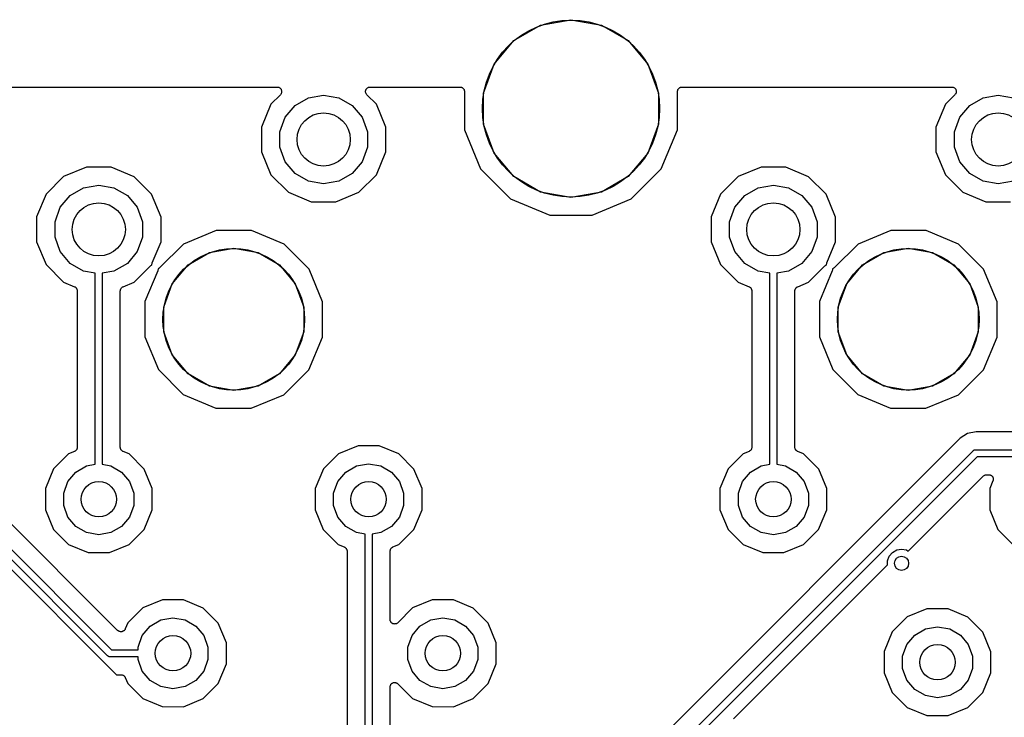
# Model space of a CAD drawing. Extents: x 88 to 361, y -189 to -115.
# Tile 21 of 36: x 170 to 198, y -135 to -115. Entities that reach past the tile are written whole.
import ezdxf

# ---------------------------------------------------------------- set-up
doc = ezdxf.new("R2010")
doc.units = 0
doc.header["$MEASUREMENT"] = 0
doc.layers.add('BLACK', color=7, linetype='CONTINUOUS')

msp = doc.modelspace()

# ---------------------------------------------------------------- linework, layer by layer
at = {"layer": 'Black'}
for p, q in [((184.879, -115.514), (185.737, -115.362)), ((185.737, -115.362), (186.596, -115.514)), ((184.124, -115.949), (184.879, -115.514)), ((186.596, -115.514), (187.351, -115.949)), ((183.564, -116.617), (184.124, -115.949)), ((187.351, -115.949), (187.911, -116.617)), ((183.266, -117.436), (183.564, -116.617)), ((187.911, -116.617), (188.209, -117.436)), ((161.014, -117.264), (177.441, -117.264)), ((177.441, -117.264), (177.457, -117.267)), ((177.457, -117.267), (177.474, -117.269)), ((177.474, -117.269), (177.479, -117.271)), ((177.479, -117.271), (177.484, -117.272)), ((177.484, -117.272), (177.499, -117.28)), ((177.499, -117.28), (177.514, -117.287)), ((177.514, -117.287), (177.518, -117.291)), ((177.518, -117.291), (177.523, -117.294)), ((177.523, -117.294), (177.533, -117.307)), ((177.533, -117.307), (177.545, -117.318)), ((177.545, -117.318), (177.547, -117.324)), ((177.547, -117.324), (177.551, -117.328)), ((177.551, -117.328), (177.557, -117.343)), ((179.948, -117.343), (179.954, -117.328)), ((179.954, -117.328), (179.958, -117.323)), ((179.958, -117.323), (179.96, -117.318)), ((179.96, -117.318), (179.972, -117.307)), ((179.972, -117.307), (179.982, -117.294)), ((179.982, -117.294), (179.987, -117.291)), ((179.987, -117.291), (179.991, -117.287)), ((179.991, -117.287), (180.006, -117.28)), ((180.006, -117.28), (180.021, -117.272)), ((180.021, -117.272), (180.026, -117.271)), ((180.026, -117.271), (180.031, -117.269)), ((180.031, -117.269), (180.048, -117.267)), ((180.048, -117.267), (180.064, -117.264)), ((180.064, -117.264), (182.603, -117.264)), ((182.603, -117.264), (182.614, -117.266)), ((182.614, -117.266), (182.625, -117.266)), ((182.625, -117.266), (182.635, -117.27)), ((182.635, -117.27), (182.646, -117.272)), ((182.646, -117.272), (182.656, -117.277)), ((182.656, -117.277), (182.667, -117.281)), ((182.667, -117.281), (182.675, -117.288)), ((182.675, -117.288), (182.685, -117.294)), ((182.685, -117.294), (182.692, -117.303)), ((182.692, -117.303), (182.7, -117.31)), ((182.7, -117.31), (182.706, -117.319)), ((182.706, -117.319), (182.713, -117.328)), ((182.713, -117.328), (182.717, -117.338)), ((188.759, -117.338), (188.763, -117.328)), ((188.763, -117.328), (188.77, -117.319)), ((188.77, -117.319), (188.776, -117.31)), ((188.776, -117.31), (188.784, -117.302)), ((188.784, -117.302), (188.791, -117.294)), ((188.791, -117.294), (188.801, -117.288)), ((188.801, -117.288), (188.81, -117.281)), ((188.81, -117.281), (188.82, -117.277)), ((188.82, -117.277), (188.829, -117.272)), ((188.829, -117.272), (188.84, -117.27)), ((188.84, -117.27), (188.851, -117.266)), ((188.851, -117.266), (188.862, -117.266)), ((188.862, -117.266), (188.873, -117.264)), ((188.873, -117.264), (196.491, -117.264)), ((196.491, -117.264), (196.507, -117.267)), ((196.507, -117.267), (196.524, -117.269)), ((196.524, -117.269), (196.529, -117.271)), ((196.529, -117.271), (196.534, -117.272)), ((196.534, -117.272), (196.549, -117.28)), ((196.549, -117.28), (196.564, -117.287)), ((196.564, -117.287), (196.568, -117.291)), ((196.568, -117.291), (196.573, -117.294)), ((196.573, -117.294), (196.583, -117.307)), ((196.583, -117.307), (196.595, -117.318)), ((196.595, -117.318), (196.597, -117.324)), ((196.597, -117.324), (196.601, -117.328)), ((196.601, -117.328), (196.607, -117.343)), ((177.531, -117.481), (177.263, -117.748)), ((177.54, -117.467), (177.531, -117.481)), ((177.551, -117.455), (177.54, -117.467)), ((177.553, -117.45), (177.551, -117.455)), ((177.556, -117.445), (177.553, -117.45)), ((177.56, -117.429), (177.556, -117.445)), ((177.557, -117.343), (177.564, -117.358)), ((177.566, -117.413), (177.56, -117.429)), ((177.564, -117.358), (177.564, -117.364)), ((177.564, -117.364), (177.566, -117.369)), ((177.566, -117.369), (177.566, -117.386)), ((177.566, -117.386), (177.567, -117.402)), ((177.567, -117.402), (177.566, -117.408)), ((177.566, -117.408), (177.566, -117.413)), ((177.946, -117.784), (178.323, -117.566)), ((178.323, -117.566), (178.752, -117.491)), ((178.752, -117.491), (179.182, -117.566)), ((179.182, -117.566), (179.559, -117.784)), ((179.938, -117.402), (179.939, -117.386)), ((179.939, -117.408), (179.938, -117.402)), ((179.939, -117.369), (179.941, -117.364)), ((179.939, -117.386), (179.939, -117.369)), ((179.939, -117.413), (179.939, -117.408)), ((179.945, -117.429), (179.939, -117.413)), ((179.941, -117.358), (179.948, -117.343)), ((179.941, -117.364), (179.941, -117.358)), ((179.949, -117.445), (179.945, -117.429)), ((179.952, -117.449), (179.949, -117.445)), ((179.954, -117.455), (179.952, -117.449)), ((179.965, -117.467), (179.954, -117.455)), ((179.974, -117.481), (179.965, -117.467)), ((180.243, -117.751), (179.974, -117.481)), ((182.717, -117.338), (182.722, -117.348)), ((182.722, -117.348), (182.724, -117.359)), ((182.724, -117.359), (182.728, -117.369)), ((182.728, -117.369), (182.728, -117.38)), ((182.728, -117.38), (182.73, -117.391)), ((182.73, -117.391), (182.729, -118.468)), ((183.266, -118.308), (183.266, -117.436)), ((188.209, -117.436), (188.209, -118.308)), ((188.745, -118.473), (188.746, -117.391)), ((188.746, -117.391), (188.748, -117.38)), ((188.748, -117.369), (188.752, -117.359)), ((188.748, -117.38), (188.748, -117.369)), ((188.752, -117.359), (188.754, -117.348)), ((188.754, -117.348), (188.759, -117.338)), ((196.581, -117.481), (196.313, -117.748)), ((196.59, -117.467), (196.581, -117.481)), ((196.601, -117.455), (196.59, -117.467)), ((196.603, -117.45), (196.601, -117.455)), ((196.606, -117.445), (196.603, -117.45)), ((196.61, -117.429), (196.606, -117.445)), ((196.607, -117.343), (196.614, -117.358)), ((196.616, -117.413), (196.61, -117.429)), ((196.614, -117.358), (196.614, -117.364)), ((196.614, -117.364), (196.616, -117.369)), ((196.616, -117.369), (196.616, -117.386)), ((196.616, -117.386), (196.617, -117.402)), ((196.617, -117.402), (196.616, -117.408)), ((196.616, -117.408), (196.616, -117.413)), ((196.996, -117.784), (197.373, -117.566)), ((197.373, -117.566), (197.802, -117.491)), ((197.802, -117.491), (198.232, -117.566)), ((177.263, -117.748), (176.995, -118.394)), ((177.666, -118.118), (177.946, -117.784)), ((179.559, -117.784), (179.839, -118.118)), ((180.51, -118.397), (180.243, -117.751)), ((196.313, -117.748), (196.045, -118.394)), ((196.716, -118.118), (196.996, -117.784)), ((177.517, -118.527), (177.666, -118.118)), ((179.839, -118.118), (179.988, -118.527)), ((196.567, -118.527), (196.716, -118.118)), ((176.995, -118.394), (176.995, -119.093)), ((180.51, -119.096), (180.51, -118.397)), ((183.564, -119.127), (183.266, -118.308)), ((188.209, -118.308), (187.911, -119.127)), ((196.045, -118.394), (196.045, -119.093)), ((177.517, -118.963), (177.517, -118.527)), ((179.988, -118.527), (179.988, -118.963)), ((182.729, -118.468), (183.186, -119.574)), ((188.286, -119.578), (188.745, -118.473)), ((196.567, -118.963), (196.567, -118.527)), ((177.666, -119.372), (177.517, -118.963)), ((179.988, -118.963), (179.839, -119.372)), ((196.716, -119.372), (196.567, -118.963)), ((176.995, -119.093), (177.262, -119.739)), ((180.242, -119.742), (180.51, -119.096)), ((184.124, -119.794), (183.564, -119.127)), ((187.911, -119.127), (187.351, -119.794)), ((196.045, -119.093), (196.312, -119.739)), ((172.054, -119.527), (171.408, -119.794)), ((172.754, -119.528), (172.054, -119.527)), ((173.399, -119.796), (172.754, -119.528)), ((177.946, -119.706), (177.666, -119.372)), ((179.839, -119.372), (179.559, -119.706)), ((191.104, -119.527), (190.458, -119.794)), ((191.804, -119.528), (191.104, -119.527)), ((192.449, -119.796), (191.804, -119.528)), ((196.996, -119.706), (196.716, -119.372)), ((171.408, -119.794), (170.913, -120.288)), ((173.893, -120.291), (173.399, -119.796)), ((177.262, -119.739), (177.756, -120.234)), ((178.323, -119.924), (177.946, -119.706)), ((179.559, -119.706), (179.182, -119.924)), ((179.747, -120.236), (180.242, -119.742)), ((183.186, -119.574), (184.031, -120.42)), ((184.879, -120.23), (184.124, -119.794)), ((187.351, -119.794), (186.596, -120.23)), ((187.439, -120.423), (188.286, -119.578)), ((190.458, -119.794), (189.963, -120.288)), ((192.943, -120.291), (192.449, -119.796)), ((196.312, -119.739), (196.806, -120.234)), ((197.373, -119.924), (196.996, -119.706)), ((171.596, -120.324), (171.973, -120.106)), ((171.973, -120.106), (172.403, -120.031)), ((172.403, -120.031), (172.832, -120.106)), ((172.832, -120.106), (173.209, -120.324)), ((178.752, -119.999), (178.323, -119.924)), ((179.182, -119.924), (178.752, -119.999)), ((190.646, -120.324), (191.023, -120.106)), ((191.023, -120.106), (191.452, -120.031)), ((191.452, -120.031), (191.882, -120.106)), ((191.882, -120.106), (192.259, -120.324)), ((197.802, -119.999), (197.373, -119.924)), ((198.232, -119.924), (197.802, -119.999)), ((170.913, -120.288), (170.645, -120.934)), ((171.316, -120.658), (171.596, -120.324)), ((173.209, -120.324), (173.489, -120.658)), ((174.16, -120.937), (173.893, -120.291)), ((177.756, -120.234), (178.401, -120.502)), ((179.101, -120.503), (179.747, -120.236)), ((185.737, -120.381), (184.879, -120.23)), ((186.596, -120.23), (185.737, -120.381)), ((189.963, -120.288), (189.695, -120.934)), ((190.366, -120.658), (190.646, -120.324)), ((192.259, -120.324), (192.539, -120.658)), ((193.21, -120.937), (192.943, -120.291)), ((196.806, -120.234), (197.451, -120.502)), ((171.167, -121.067), (171.316, -120.658)), ((173.489, -120.658), (173.638, -121.067)), ((178.401, -120.502), (179.101, -120.503)), ((184.031, -120.42), (185.137, -120.879)), ((186.333, -120.88), (187.439, -120.423)), ((190.217, -121.067), (190.366, -120.658)), ((192.539, -120.658), (192.688, -121.067)), ((197.451, -120.502), (198.151, -120.503)), ((170.645, -120.934), (170.645, -121.633)), ((174.16, -121.636), (174.16, -120.937)), ((185.137, -120.879), (186.333, -120.88)), ((189.695, -120.934), (189.695, -121.633)), ((193.21, -121.636), (193.21, -120.937)), ((171.167, -121.503), (171.167, -121.067)), ((173.638, -121.067), (173.638, -121.503)), ((190.217, -121.503), (190.217, -121.067)), ((192.688, -121.067), (192.688, -121.503)), ((171.316, -121.912), (171.167, -121.503)), ((173.638, -121.503), (173.489, -121.912)), ((175.716, -121.317), (174.794, -121.698)), ((176.714, -121.317), (175.716, -121.317)), ((177.635, -121.7), (176.714, -121.317)), ((190.366, -121.912), (190.217, -121.503)), ((192.688, -121.503), (192.539, -121.912)), ((194.766, -121.317), (193.844, -121.698)), ((195.764, -121.317), (194.766, -121.317)), ((196.685, -121.7), (195.764, -121.317)), ((170.645, -121.633), (170.912, -122.279)), ((173.912, -122.232), (174.16, -121.636)), ((174.794, -121.698), (174.119, -122.371)), ((177.683, -121.748), (177.635, -121.7)), ((178.34, -122.406), (177.683, -121.748)), ((189.695, -121.633), (189.962, -122.279)), ((192.962, -122.232), (193.21, -121.636)), ((193.844, -121.698), (193.169, -122.371)), ((197.39, -122.406), (196.685, -121.7)), ((171.596, -122.246), (171.316, -121.912)), ((173.489, -121.912), (173.209, -122.246)), ((174.922, -122.287), (175.526, -121.938)), ((175.526, -121.938), (176.213, -121.817)), ((176.213, -121.817), (176.899, -121.938)), ((176.899, -121.938), (177.503, -122.287)), ((190.646, -122.246), (190.366, -121.912)), ((192.539, -121.912), (192.259, -122.246)), ((193.972, -122.287), (194.576, -121.938)), ((194.576, -121.938), (195.262, -121.817)), ((195.262, -121.817), (195.949, -121.938)), ((195.949, -121.938), (196.553, -122.287)), ((170.912, -122.279), (171.406, -122.774)), ((171.973, -122.464), (171.596, -122.246)), ((173.209, -122.246), (172.832, -122.464)), ((173.397, -122.776), (173.86, -122.314)), ((173.86, -122.314), (173.876, -122.303)), ((173.876, -122.303), (173.891, -122.291)), ((173.891, -122.291), (173.894, -122.29)), ((173.894, -122.29), (173.896, -122.289)), ((173.896, -122.289), (173.904, -122.286)), ((173.903, -122.27), (173.908, -122.251)), ((173.903, -122.272), (173.903, -122.27)), ((173.903, -122.275), (173.903, -122.272)), ((173.904, -122.286), (173.903, -122.275)), ((173.908, -122.251), (173.912, -122.232)), ((174.474, -122.821), (174.922, -122.287)), ((177.503, -122.287), (177.951, -122.821)), ((189.962, -122.279), (190.456, -122.774)), ((191.023, -122.464), (190.646, -122.246)), ((192.259, -122.246), (191.882, -122.464)), ((192.447, -122.776), (192.91, -122.314)), ((192.91, -122.314), (192.926, -122.303)), ((192.926, -122.303), (192.941, -122.291)), ((192.941, -122.291), (192.944, -122.29)), ((192.944, -122.29), (192.946, -122.289)), ((192.946, -122.289), (192.954, -122.286)), ((192.953, -122.27), (192.958, -122.251)), ((192.953, -122.272), (192.953, -122.27)), ((192.953, -122.275), (192.953, -122.272)), ((192.954, -122.286), (192.953, -122.275)), ((192.958, -122.251), (192.962, -122.232)), ((193.524, -122.821), (193.972, -122.287)), ((196.553, -122.287), (197.001, -122.821)), ((172.302, -122.522), (171.973, -122.464)), ((172.302, -127.919), (172.302, -122.522)), ((172.832, -122.464), (172.502, -122.522)), ((172.502, -122.522), (172.502, -127.919)), ((174.067, -122.452), (173.705, -123.324)), ((174.071, -122.434), (174.067, -122.452)), ((174.076, -122.415), (174.071, -122.434)), ((174.083, -122.396), (174.075, -122.398)), ((174.075, -122.398), (174.076, -122.409)), ((174.076, -122.409), (174.076, -122.412)), ((174.076, -122.412), (174.076, -122.415)), ((174.086, -122.394), (174.083, -122.396)), ((174.088, -122.393), (174.086, -122.394)), ((174.104, -122.382), (174.088, -122.393)), ((174.119, -122.371), (174.104, -122.382)), ((178.721, -123.328), (178.34, -122.406)), ((191.352, -122.522), (191.023, -122.464)), ((191.352, -127.919), (191.352, -122.522)), ((191.882, -122.464), (191.552, -122.522)), ((191.552, -122.522), (191.552, -127.919)), ((193.117, -122.452), (192.755, -123.324)), ((193.121, -122.434), (193.117, -122.452)), ((193.126, -122.415), (193.121, -122.434)), ((193.133, -122.396), (193.125, -122.398)), ((193.125, -122.398), (193.126, -122.409)), ((193.126, -122.409), (193.126, -122.412)), ((193.126, -122.412), (193.126, -122.415)), ((193.136, -122.394), (193.133, -122.396)), ((193.138, -122.393), (193.136, -122.394)), ((193.154, -122.382), (193.138, -122.393)), ((193.169, -122.371), (193.154, -122.382)), ((197.771, -123.328), (197.39, -122.406)), ((171.406, -122.774), (171.716, -122.903)), ((173.089, -122.903), (173.397, -122.776)), ((174.235, -123.476), (174.474, -122.821)), ((177.951, -122.821), (178.19, -123.476)), ((190.456, -122.774), (190.766, -122.903)), ((192.139, -122.903), (192.447, -122.776)), ((193.285, -123.476), (193.524, -122.821)), ((197.001, -122.821), (197.24, -123.476)), ((171.716, -122.903), (171.723, -122.908)), ((171.723, -122.908), (171.731, -122.911)), ((171.731, -122.911), (171.742, -122.919)), ((171.742, -122.919), (171.753, -122.927)), ((171.753, -122.927), (171.758, -122.934)), ((171.758, -122.934), (171.765, -122.939)), ((171.765, -122.939), (171.772, -122.951)), ((171.772, -122.951), (171.78, -122.962)), ((171.78, -122.962), (171.783, -122.97)), ((171.783, -122.97), (171.787, -122.977)), ((171.787, -122.977), (171.789, -122.991)), ((171.789, -122.991), (171.793, -123.004)), ((171.793, -123.004), (171.793, -123.012)), ((171.793, -123.012), (171.794, -123.021)), ((171.794, -123.021), (171.794, -127.44)), ((173.01, -123.021), (173.012, -123.012)), ((173.01, -127.44), (173.01, -123.021)), ((173.012, -123.004), (173.016, -122.991)), ((173.012, -123.012), (173.012, -123.004)), ((173.016, -122.991), (173.018, -122.977)), ((173.018, -122.977), (173.022, -122.97)), ((173.022, -122.97), (173.025, -122.962)), ((173.025, -122.962), (173.033, -122.951)), ((173.033, -122.951), (173.04, -122.939)), ((173.04, -122.939), (173.047, -122.933)), ((173.047, -122.933), (173.052, -122.927)), ((173.052, -122.927), (173.063, -122.919)), ((173.063, -122.919), (173.074, -122.911)), ((173.074, -122.911), (173.082, -122.908)), ((173.082, -122.908), (173.089, -122.903)), ((190.766, -122.903), (190.773, -122.908)), ((190.773, -122.908), (190.781, -122.911)), ((190.781, -122.911), (190.792, -122.919)), ((190.792, -122.919), (190.803, -122.927)), ((190.803, -122.927), (190.808, -122.934)), ((190.808, -122.934), (190.815, -122.939)), ((190.815, -122.939), (190.822, -122.951)), ((190.822, -122.951), (190.83, -122.962)), ((190.83, -122.962), (190.833, -122.97)), ((190.833, -122.97), (190.837, -122.977)), ((190.837, -122.977), (190.839, -122.991)), ((190.839, -122.991), (190.843, -123.004)), ((190.843, -123.004), (190.843, -123.012)), ((190.843, -123.012), (190.844, -123.021)), ((190.844, -123.021), (190.844, -127.44)), ((192.06, -123.021), (192.062, -123.012)), ((192.06, -127.44), (192.06, -123.021)), ((192.062, -123.004), (192.066, -122.991)), ((192.062, -123.012), (192.062, -123.004)), ((192.066, -122.991), (192.068, -122.977)), ((192.068, -122.977), (192.072, -122.97)), ((192.072, -122.97), (192.075, -122.962)), ((192.075, -122.962), (192.083, -122.951)), ((192.083, -122.951), (192.09, -122.939)), ((192.09, -122.939), (192.097, -122.933)), ((192.097, -122.933), (192.102, -122.927)), ((192.102, -122.927), (192.113, -122.919)), ((192.113, -122.919), (192.124, -122.911)), ((192.124, -122.911), (192.132, -122.908)), ((192.132, -122.908), (192.139, -122.903)), ((173.705, -123.324), (173.704, -124.322)), ((178.72, -124.326), (178.721, -123.328)), ((192.755, -123.324), (192.754, -124.322)), ((197.77, -124.326), (197.771, -123.328)), ((174.235, -124.174), (174.235, -123.476)), ((178.19, -123.476), (178.19, -124.174)), ((193.285, -124.174), (193.285, -123.476)), ((197.24, -123.476), (197.24, -124.174)), ((174.474, -124.829), (174.235, -124.174)), ((178.19, -124.174), (177.951, -124.829)), ((193.524, -124.829), (193.285, -124.174)), ((197.24, -124.174), (197.001, -124.829)), ((173.704, -124.322), (174.085, -125.244)), ((178.337, -125.248), (178.72, -124.326)), ((192.754, -124.322), (193.135, -125.244)), ((197.387, -125.248), (197.77, -124.326)), ((174.922, -125.363), (174.474, -124.829)), ((177.951, -124.829), (177.503, -125.363)), ((193.972, -125.363), (193.524, -124.829)), ((197.001, -124.829), (196.553, -125.363)), ((174.085, -125.244), (174.79, -125.95)), ((175.526, -125.712), (174.922, -125.363)), ((177.503, -125.363), (176.899, -125.712)), ((177.631, -125.952), (178.337, -125.248)), ((193.135, -125.244), (193.84, -125.95)), ((194.576, -125.712), (193.972, -125.363)), ((196.553, -125.363), (195.949, -125.712)), ((196.681, -125.952), (197.387, -125.248)), ((174.79, -125.95), (175.711, -126.333)), ((176.213, -125.833), (175.526, -125.712)), ((176.899, -125.712), (176.213, -125.833)), ((176.709, -126.333), (177.631, -125.952)), ((193.84, -125.95), (194.761, -126.333)), ((195.262, -125.833), (194.576, -125.712)), ((195.949, -125.712), (195.262, -125.833)), ((195.759, -126.333), (196.681, -125.952)), ((175.711, -126.333), (176.709, -126.333)), ((194.761, -126.333), (195.759, -126.333)), ((196.934, -127.046), (196.727, -127.184)), ((197.178, -126.997), (196.934, -127.046)), ((199.627, -126.997), (197.178, -126.997)), ((196.727, -127.184), (188.011, -135.9)), ((171.716, -127.557), (171.549, -127.626)), ((171.723, -127.552), (171.716, -127.557)), ((171.731, -127.55), (171.723, -127.552)), ((171.742, -127.541), (171.731, -127.55)), ((171.753, -127.533), (171.742, -127.541)), ((171.758, -127.527), (171.753, -127.533)), ((171.765, -127.521), (171.758, -127.527)), ((171.772, -127.509), (171.765, -127.521)), ((171.78, -127.498), (171.772, -127.509)), ((171.783, -127.49), (171.78, -127.498)), ((171.787, -127.483), (171.783, -127.49)), ((171.789, -127.469), (171.787, -127.483)), ((171.793, -127.456), (171.789, -127.469)), ((171.794, -127.44), (171.793, -127.448)), ((171.793, -127.448), (171.793, -127.456)), ((173.012, -127.448), (173.01, -127.44)), ((173.012, -127.456), (173.012, -127.448)), ((173.016, -127.47), (173.012, -127.456)), ((173.018, -127.483), (173.016, -127.47)), ((173.022, -127.49), (173.018, -127.483)), ((173.025, -127.498), (173.022, -127.49)), ((173.033, -127.509), (173.025, -127.498)), ((173.04, -127.521), (173.033, -127.509)), ((173.047, -127.527), (173.04, -127.521)), ((173.052, -127.533), (173.047, -127.527)), ((173.063, -127.541), (173.052, -127.533)), ((173.074, -127.55), (173.063, -127.541)), ((173.082, -127.553), (173.074, -127.55)), ((173.089, -127.557), (173.082, -127.553)), ((173.258, -127.627), (173.089, -127.557)), ((179.724, -127.397), (179.169, -127.626)), ((180.324, -127.397), (179.724, -127.397)), ((180.878, -127.627), (180.324, -127.397)), ((188.184, -136.445), (197.095, -127.534)), ((190.766, -127.557), (190.599, -127.626)), ((190.773, -127.552), (190.766, -127.557)), ((190.781, -127.55), (190.773, -127.552)), ((190.792, -127.541), (190.781, -127.55)), ((190.803, -127.533), (190.792, -127.541)), ((190.808, -127.527), (190.803, -127.533)), ((190.815, -127.521), (190.808, -127.527)), ((190.822, -127.509), (190.815, -127.521)), ((190.83, -127.498), (190.822, -127.509)), ((190.833, -127.49), (190.83, -127.498)), ((190.837, -127.483), (190.833, -127.49)), ((190.839, -127.469), (190.837, -127.483)), ((190.843, -127.456), (190.839, -127.469)), ((190.844, -127.44), (190.843, -127.448)), ((190.843, -127.448), (190.843, -127.456)), ((192.062, -127.448), (192.06, -127.44)), ((192.062, -127.456), (192.062, -127.448)), ((192.066, -127.47), (192.062, -127.456)), ((192.068, -127.483), (192.066, -127.47)), ((192.072, -127.49), (192.068, -127.483)), ((192.075, -127.498), (192.072, -127.49)), ((192.083, -127.509), (192.075, -127.498)), ((192.09, -127.521), (192.083, -127.509)), ((192.097, -127.527), (192.09, -127.521)), ((192.102, -127.533), (192.097, -127.527)), ((192.113, -127.541), (192.102, -127.533)), ((192.124, -127.55), (192.113, -127.541)), ((192.132, -127.553), (192.124, -127.55)), ((192.139, -127.557), (192.132, -127.553)), ((192.308, -127.627), (192.139, -127.557)), ((197.095, -127.534), (197.099, -127.532)), ((197.099, -127.532), (197.101, -127.528)), ((197.101, -127.528), (197.113, -127.522)), ((197.113, -127.522), (197.123, -127.514)), ((197.123, -127.514), (197.128, -127.513)), ((197.128, -127.513), (197.132, -127.511)), ((197.132, -127.511), (197.144, -127.509)), ((197.144, -127.509), (197.157, -127.505)), ((197.157, -127.505), (197.161, -127.506)), ((197.161, -127.506), (197.166, -127.505)), ((197.166, -127.505), (199.64, -127.505)), ((171.549, -127.626), (171.125, -128.05)), ((173.682, -128.052), (173.258, -127.627)), ((179.169, -127.626), (178.745, -128.05)), ((179.679, -127.962), (180.022, -127.901)), ((180.022, -127.901), (180.366, -127.962)), ((181.302, -128.052), (180.878, -127.627)), ((197.207, -127.705), (188.296, -136.616)), ((190.599, -127.626), (190.175, -128.05)), ((192.732, -128.052), (192.308, -127.627)), ((199.599, -127.705), (197.207, -127.705)), ((171.125, -128.05), (170.895, -128.604)), ((171.533, -128.403), (171.757, -128.136)), ((171.757, -128.136), (172.059, -127.962)), ((172.059, -127.962), (172.302, -127.919)), ((172.502, -127.919), (172.746, -127.962)), ((172.746, -127.962), (173.048, -128.136)), ((173.048, -128.136), (173.272, -128.403)), ((173.911, -128.606), (173.682, -128.052)), ((178.745, -128.05), (178.515, -128.604)), ((179.153, -128.403), (179.377, -128.136)), ((179.377, -128.136), (179.679, -127.962)), ((180.366, -127.962), (180.668, -128.136)), ((180.668, -128.136), (180.892, -128.403)), ((181.531, -128.606), (181.302, -128.052)), ((190.175, -128.05), (189.945, -128.604)), ((190.583, -128.403), (190.807, -128.136)), ((190.807, -128.136), (191.109, -127.962)), ((191.109, -127.962), (191.352, -127.919)), ((191.552, -127.919), (191.796, -127.962)), ((191.796, -127.962), (192.098, -128.136)), ((192.098, -128.136), (192.322, -128.403)), ((192.961, -128.606), (192.732, -128.052)), ((167.429, -128.388), (172.904, -133.863)), ((172.935, -132.61), (168.682, -128.357)), ((171.414, -128.731), (171.533, -128.403)), ((173.272, -128.403), (173.391, -128.731)), ((179.034, -128.731), (179.153, -128.403)), ((180.892, -128.403), (181.011, -128.731)), ((190.464, -128.731), (190.583, -128.403)), ((192.322, -128.403), (192.441, -128.731)), ((195.262, -130.368), (197.38, -128.25)), ((197.38, -128.25), (197.385, -128.247)), ((197.385, -128.247), (197.389, -128.243)), ((197.389, -128.243), (197.403, -128.234)), ((197.403, -128.234), (197.417, -128.225)), ((197.417, -128.225), (197.422, -128.223)), ((197.422, -128.223), (197.427, -128.221)), ((197.427, -128.221), (197.443, -128.218)), ((197.443, -128.218), (197.459, -128.213)), ((197.459, -128.213), (197.465, -128.214)), ((197.465, -128.214), (197.47, -128.213)), ((197.47, -128.213), (197.537, -128.213)), ((197.537, -128.213), (197.55, -128.215)), ((197.55, -128.215), (197.564, -128.216)), ((197.564, -128.216), (197.572, -128.219)), ((197.654, -128.389), (197.565, -128.604)), ((197.572, -128.219), (197.58, -128.221)), ((197.58, -128.221), (197.592, -128.228)), ((197.592, -128.228), (197.605, -128.233)), ((197.605, -128.233), (197.611, -128.239)), ((197.611, -128.239), (197.618, -128.243)), ((197.618, -128.243), (197.627, -128.253)), ((197.627, -128.253), (197.638, -128.263)), ((197.638, -128.263), (197.641, -128.27)), ((197.641, -128.27), (197.647, -128.276)), ((197.647, -128.276), (197.651, -128.29)), ((197.651, -128.29), (197.658, -128.302)), ((197.657, -128.375), (197.654, -128.389)), ((197.662, -128.362), (197.657, -128.375)), ((197.658, -128.302), (197.659, -128.31)), ((197.659, -128.31), (197.662, -128.318)), ((197.662, -128.318), (197.662, -128.332)), ((197.662, -128.332), (197.664, -128.346)), ((197.664, -128.346), (197.662, -128.354)), ((197.662, -128.354), (197.662, -128.362)), ((172.649, -133.325), (167.966, -128.642)), ((168.137, -128.53), (172.761, -133.155)), ((170.895, -128.604), (170.894, -129.204)), ((171.414, -129.079), (171.414, -128.731)), ((173.391, -128.731), (173.391, -129.079)), ((173.91, -129.206), (173.911, -128.606)), ((178.515, -128.604), (178.514, -129.204)), ((179.034, -129.079), (179.034, -128.731)), ((181.011, -128.731), (181.011, -129.079)), ((181.53, -129.206), (181.531, -128.606)), ((189.945, -128.604), (189.944, -129.204)), ((190.464, -129.079), (190.464, -128.731)), ((192.441, -128.731), (192.441, -129.079)), ((192.96, -129.206), (192.961, -128.606)), ((197.565, -128.604), (197.564, -129.204)), ((170.894, -129.204), (171.123, -129.758)), ((171.533, -129.407), (171.414, -129.079)), ((173.391, -129.079), (173.272, -129.407)), ((173.68, -129.76), (173.91, -129.206)), ((178.514, -129.204), (178.743, -129.758)), ((179.153, -129.407), (179.034, -129.079)), ((181.011, -129.079), (180.892, -129.407)), ((181.3, -129.76), (181.53, -129.206)), ((189.944, -129.204), (190.173, -129.758)), ((190.583, -129.407), (190.464, -129.079)), ((192.441, -129.079), (192.322, -129.407)), ((192.73, -129.76), (192.96, -129.206)), ((197.564, -129.204), (197.793, -129.758)), ((171.757, -129.674), (171.533, -129.407)), ((173.272, -129.407), (173.048, -129.674)), ((179.377, -129.674), (179.153, -129.407)), ((180.892, -129.407), (180.668, -129.674)), ((190.807, -129.674), (190.583, -129.407)), ((192.322, -129.407), (192.098, -129.674)), ((171.123, -129.758), (171.547, -130.183)), ((172.059, -129.848), (171.757, -129.674)), ((172.403, -129.909), (172.059, -129.848)), ((172.746, -129.848), (172.403, -129.909)), ((173.048, -129.674), (172.746, -129.848)), ((173.256, -130.184), (173.68, -129.76)), ((178.743, -129.758), (179.167, -130.183)), ((179.679, -129.848), (179.377, -129.674)), ((179.922, -129.891), (179.679, -129.848)), ((180.366, -129.848), (180.123, -129.891)), ((180.668, -129.674), (180.366, -129.848)), ((180.876, -130.184), (181.3, -129.76)), ((190.173, -129.758), (190.597, -130.183)), ((191.109, -129.848), (190.807, -129.674)), ((191.452, -129.909), (191.109, -129.848)), ((191.796, -129.848), (191.452, -129.909)), ((192.098, -129.674), (191.796, -129.848)), ((192.306, -130.184), (192.73, -129.76)), ((197.793, -129.758), (198.217, -130.183)), ((179.922, -138.518), (179.922, -129.891)), ((180.123, -129.891), (180.123, -138.477)), ((171.547, -130.183), (172.101, -130.413)), ((172.701, -130.413), (173.256, -130.184)), ((179.167, -130.183), (179.336, -130.253)), ((179.336, -130.253), (179.343, -130.257)), ((179.343, -130.257), (179.351, -130.26)), ((179.351, -130.26), (179.362, -130.269)), ((179.362, -130.269), (179.373, -130.277)), ((179.373, -130.277), (179.378, -130.283)), ((179.378, -130.283), (179.385, -130.289)), ((179.385, -130.289), (179.392, -130.301)), ((179.392, -130.301), (179.4, -130.312)), ((179.4, -130.312), (179.403, -130.32)), ((179.403, -130.32), (179.407, -130.327)), ((179.407, -130.327), (179.409, -130.34)), ((179.409, -130.34), (179.413, -130.354)), ((179.413, -130.354), (179.413, -130.362)), ((179.413, -130.362), (179.415, -130.37)), ((179.415, -130.37), (179.415, -138.506)), ((180.63, -130.37), (180.632, -130.362)), ((180.63, -132.303), (180.63, -130.37)), ((180.632, -130.354), (180.636, -130.341)), ((180.632, -130.362), (180.632, -130.354)), ((180.636, -130.341), (180.638, -130.327)), ((180.638, -130.327), (180.642, -130.32)), ((180.642, -130.32), (180.645, -130.312)), ((180.645, -130.312), (180.653, -130.301)), ((180.653, -130.301), (180.66, -130.289)), ((180.66, -130.289), (180.667, -130.283)), ((180.667, -130.283), (180.672, -130.277)), ((180.672, -130.277), (180.683, -130.269)), ((180.683, -130.269), (180.694, -130.26)), ((180.694, -130.26), (180.702, -130.258)), ((180.702, -130.258), (180.709, -130.253)), ((180.709, -130.253), (180.876, -130.184)), ((190.597, -130.183), (191.151, -130.413)), ((191.751, -130.413), (192.306, -130.184)), ((194.814, -130.407), (194.935, -130.337)), ((194.935, -130.337), (195.072, -130.313)), ((195.072, -130.313), (195.209, -130.337)), ((195.209, -130.337), (195.262, -130.368)), ((172.101, -130.413), (172.701, -130.413)), ((191.151, -130.413), (191.751, -130.413)), ((194.677, -130.645), (194.724, -130.514)), ((194.677, -130.757), (194.677, -130.645)), ((194.724, -130.514), (194.814, -130.407)), ((190.323, -135.11), (194.677, -130.757)), ((174.199, -131.747), (173.645, -131.976)), ((174.799, -131.748), (174.199, -131.747)), ((175.353, -131.978), (174.799, -131.748)), ((181.819, -131.747), (181.265, -131.976)), ((182.419, -131.748), (181.819, -131.747)), ((182.973, -131.978), (182.419, -131.748)), ((173.645, -131.976), (173.221, -132.4)), ((175.777, -132.402), (175.353, -131.978)), ((181.265, -131.976), (180.847, -132.393)), ((183.397, -132.402), (182.973, -131.978)), ((195.789, -132.001), (195.235, -132.23)), ((196.389, -132.002), (195.789, -132.001)), ((196.943, -132.232), (196.389, -132.002)), ((173.853, -132.486), (174.155, -132.312)), ((174.155, -132.312), (174.498, -132.251)), ((174.498, -132.251), (174.841, -132.312)), ((174.841, -132.312), (175.143, -132.486)), ((180.633, -132.32), (180.63, -132.303)), ((180.635, -132.336), (180.633, -132.32)), ((180.637, -132.341), (180.635, -132.336)), ((180.638, -132.347), (180.637, -132.341)), ((180.646, -132.361), (180.638, -132.347)), ((181.473, -132.486), (181.775, -132.312)), ((181.775, -132.312), (182.118, -132.251)), ((182.118, -132.251), (182.461, -132.312)), ((182.461, -132.312), (182.763, -132.486)), ((195.235, -132.23), (194.811, -132.654)), ((197.367, -132.656), (196.943, -132.232)), ((172.939, -132.613), (172.935, -132.61)), ((172.943, -132.617), (172.939, -132.613)), ((172.957, -132.625), (172.943, -132.617)), ((172.971, -132.635), (172.957, -132.625)), ((173.103, -132.624), (173.092, -132.632)), ((173.115, -132.617), (173.103, -132.624)), ((173.12, -132.611), (173.115, -132.617)), ((173.127, -132.606), (173.12, -132.611)), ((173.134, -132.594), (173.127, -132.606)), ((173.143, -132.583), (173.134, -132.594)), ((173.146, -132.575), (173.143, -132.583)), ((173.151, -132.568), (173.146, -132.575)), ((173.221, -132.4), (173.151, -132.568)), ((173.629, -132.753), (173.853, -132.486)), ((175.143, -132.486), (175.367, -132.753)), ((176.006, -132.956), (175.777, -132.402)), ((180.653, -132.376), (180.646, -132.361)), ((180.657, -132.38), (180.653, -132.376)), ((180.66, -132.385), (180.657, -132.38)), ((180.673, -132.396), (180.66, -132.385)), ((180.685, -132.407), (180.673, -132.396)), ((180.69, -132.41), (180.685, -132.407)), ((180.694, -132.413), (180.69, -132.41)), ((180.71, -132.419), (180.694, -132.413)), ((180.725, -132.426), (180.71, -132.419)), ((180.73, -132.427), (180.725, -132.426)), ((180.735, -132.428), (180.73, -132.427)), ((180.752, -132.428), (180.735, -132.428)), ((180.768, -132.43), (180.752, -132.428)), ((180.774, -132.428), (180.768, -132.43)), ((180.78, -132.428), (180.774, -132.428)), ((180.795, -132.423), (180.78, -132.428)), ((180.811, -132.419), (180.795, -132.423)), ((180.816, -132.415), (180.811, -132.419)), ((180.821, -132.413), (180.816, -132.415)), ((180.834, -132.403), (180.821, -132.413)), ((180.847, -132.393), (180.834, -132.403)), ((181.249, -132.753), (181.473, -132.486)), ((182.763, -132.486), (182.987, -132.753)), ((183.626, -132.956), (183.397, -132.402)), ((195.443, -132.74), (195.745, -132.566)), ((195.745, -132.566), (196.088, -132.505)), ((196.088, -132.505), (196.431, -132.566)), ((196.431, -132.566), (196.733, -132.74)), ((172.976, -132.636), (172.971, -132.635)), ((172.981, -132.639), (172.976, -132.636)), ((172.997, -132.642), (172.981, -132.639)), ((173.013, -132.646), (172.997, -132.642)), ((173.019, -132.646), (173.013, -132.646)), ((173.024, -132.647), (173.019, -132.646)), ((173.033, -132.647), (173.024, -132.647)), ((173.042, -132.645), (173.033, -132.647)), ((173.05, -132.646), (173.042, -132.645)), ((173.063, -132.642), (173.05, -132.646)), ((173.077, -132.639), (173.063, -132.642)), ((173.084, -132.635), (173.077, -132.639)), ((173.092, -132.632), (173.084, -132.635)), ((173.51, -133.081), (173.629, -132.753)), ((175.367, -132.753), (175.486, -133.081)), ((181.13, -133.081), (181.249, -132.753)), ((182.987, -132.753), (183.106, -133.081)), ((194.811, -132.654), (194.581, -133.208)), ((195.219, -133.007), (195.443, -132.74)), ((196.733, -132.74), (196.957, -133.007)), ((197.596, -133.21), (197.367, -132.656)), ((172.761, -133.155), (173.51, -133.155)), ((173.51, -133.155), (173.51, -133.081)), ((175.486, -133.081), (175.486, -133.429)), ((176.005, -133.556), (176.006, -132.956)), ((181.13, -133.429), (181.13, -133.081)), ((183.106, -133.081), (183.106, -133.429)), ((183.625, -133.556), (183.626, -132.956)), ((195.1, -133.335), (195.219, -133.007)), ((196.957, -133.007), (197.076, -133.335)), ((172.653, -133.328), (172.649, -133.325)), ((172.656, -133.331), (172.653, -133.328)), ((172.667, -133.338), (172.656, -133.331)), ((172.678, -133.345), (172.667, -133.338)), ((172.682, -133.347), (172.678, -133.345)), ((172.686, -133.349), (172.682, -133.347)), ((172.699, -133.351), (172.686, -133.349)), ((172.711, -133.354), (172.699, -133.351)), ((172.716, -133.354), (172.711, -133.354)), ((172.72, -133.355), (172.716, -133.354)), ((173.51, -133.355), (172.72, -133.355)), ((173.51, -133.429), (173.51, -133.355)), ((173.629, -133.756), (173.51, -133.429)), ((175.486, -133.429), (175.367, -133.756)), ((181.249, -133.756), (181.13, -133.429)), ((183.106, -133.429), (182.987, -133.756)), ((194.581, -133.208), (194.58, -133.807)), ((195.1, -133.683), (195.1, -133.335)), ((197.076, -133.335), (197.076, -133.683)), ((197.595, -133.81), (197.596, -133.21)), ((175.775, -134.11), (176.005, -133.556)), ((183.395, -134.11), (183.625, -133.556)), ((195.219, -134.01), (195.1, -133.683)), ((197.076, -133.683), (196.957, -134.01)), ((172.904, -133.863), (173.033, -133.863)), ((173.033, -133.863), (173.041, -133.864)), ((173.041, -133.864), (173.05, -133.864)), ((173.05, -133.864), (173.063, -133.868)), ((173.063, -133.868), (173.077, -133.87)), ((173.077, -133.87), (173.084, -133.875)), ((173.084, -133.875), (173.092, -133.877)), ((173.092, -133.877), (173.103, -133.886)), ((173.103, -133.886), (173.115, -133.892)), ((173.115, -133.892), (173.12, -133.899)), ((173.12, -133.899), (173.127, -133.904)), ((173.127, -133.904), (173.134, -133.916)), ((173.134, -133.916), (173.143, -133.926)), ((173.143, -133.926), (173.146, -133.934)), ((173.146, -133.934), (173.151, -133.941)), ((173.151, -133.941), (173.219, -134.108)), ((173.853, -134.023), (173.629, -133.756)), ((175.367, -133.756), (175.143, -134.023)), ((181.473, -134.023), (181.249, -133.756)), ((182.987, -133.756), (182.763, -134.023)), ((194.58, -133.807), (194.809, -134.362)), ((195.443, -134.277), (195.219, -134.01)), ((196.957, -134.01), (196.733, -134.277)), ((197.365, -134.364), (197.595, -133.81)), ((173.219, -134.108), (173.643, -134.532)), ((174.155, -134.198), (173.853, -134.023)), ((174.498, -134.258), (174.155, -134.198)), ((174.841, -134.198), (174.498, -134.258)), ((175.143, -134.023), (174.841, -134.198)), ((175.351, -134.533), (175.775, -134.11)), ((180.63, -134.205), (180.633, -134.189)), ((180.63, -138.214), (180.63, -134.205)), ((180.633, -134.189), (180.635, -134.172)), ((180.635, -134.172), (180.637, -134.167)), ((180.637, -134.167), (180.638, -134.162)), ((180.638, -134.162), (180.646, -134.148)), ((180.646, -134.148), (180.654, -134.132)), ((180.654, -134.132), (180.657, -134.129)), ((180.657, -134.129), (180.66, -134.124)), ((180.66, -134.124), (180.673, -134.113)), ((180.673, -134.113), (180.685, -134.101)), ((180.685, -134.101), (180.69, -134.099)), ((180.69, -134.099), (180.694, -134.095)), ((180.694, -134.095), (180.71, -134.09)), ((180.71, -134.09), (180.725, -134.083)), ((180.725, -134.083), (180.73, -134.082)), ((180.73, -134.082), (180.735, -134.08)), ((180.735, -134.08), (180.752, -134.08)), ((180.752, -134.08), (180.769, -134.079)), ((180.769, -134.079), (180.774, -134.08)), ((180.774, -134.08), (180.78, -134.08)), ((180.78, -134.08), (180.795, -134.086)), ((180.795, -134.086), (180.811, -134.09)), ((180.811, -134.09), (180.816, -134.094)), ((180.816, -134.094), (180.821, -134.095)), ((180.821, -134.095), (180.834, -134.106)), ((180.834, -134.106), (180.847, -134.116)), ((180.847, -134.116), (181.263, -134.532)), ((181.775, -134.198), (181.473, -134.023)), ((182.118, -134.258), (181.775, -134.198)), ((182.461, -134.198), (182.118, -134.258)), ((182.763, -134.023), (182.461, -134.198)), ((182.971, -134.533), (183.395, -134.11)), ((195.745, -134.452), (195.443, -134.277)), ((196.733, -134.277), (196.431, -134.452)), ((173.643, -134.532), (174.197, -134.762)), ((174.797, -134.763), (175.351, -134.533)), ((181.263, -134.532), (181.817, -134.762)), ((182.417, -134.763), (182.971, -134.533)), ((194.809, -134.362), (195.233, -134.786)), ((196.088, -134.512), (195.745, -134.452)), ((196.431, -134.452), (196.088, -134.512)), ((196.941, -134.787), (197.365, -134.364)), ((174.197, -134.762), (174.797, -134.763)), ((181.817, -134.762), (182.417, -134.763)), ((195.233, -134.786), (195.787, -135.016)), ((196.387, -135.017), (196.941, -134.787)), ((195.787, -135.016), (196.387, -135.017))]:
    msp.add_line(p, q, dxfattribs=at)
for centre, radius in [((185.737, -117.872), 2.5), ((178.752, -118.745), 0.7506), ((197.802, -118.745), 0.7506), ((172.403, -121.285), 0.7506), ((191.452, -121.285), 0.7506), ((176.213, -123.825), 2), ((195.262, -123.825), 2), ((172.403, -128.905), 0.5), ((180.022, -128.905), 0.5), ((191.452, -128.905), 0.5), ((195.072, -130.715), 0.2), ((174.498, -133.255), 0.5004), ((182.118, -133.255), 0.5004), ((196.088, -133.509), 0.5004)]:
    msp.add_circle(centre, radius, dxfattribs=at)

doc.saveas('drawing.dxf')
